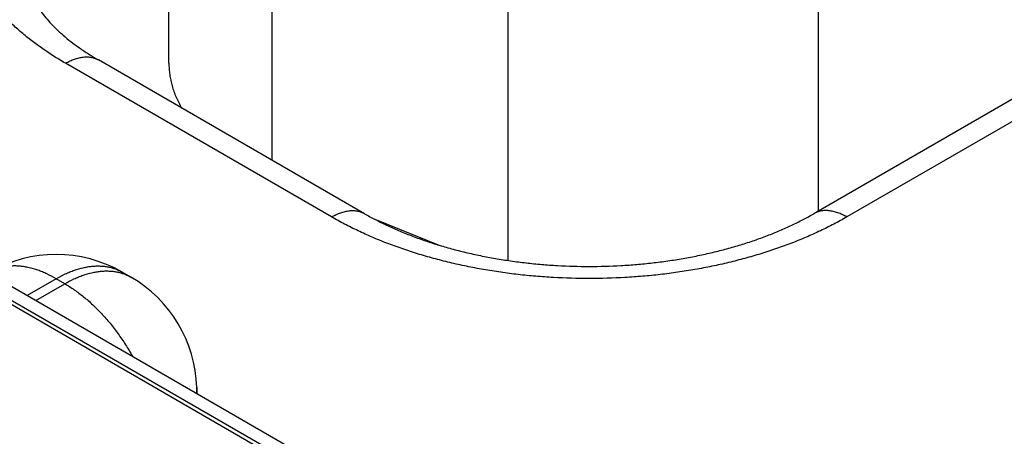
# Model space of a CAD drawing. Header units: inches. Extents: x 0 to 34, y 0 to 22.
# Tile 68 of 124: x 23.9 to 24.347, y 16.632 to 16.822. Entities that reach past the tile are written whole.
import ezdxf

# ---------------------------------------------------------------- set-up
doc = ezdxf.new("R2010")
doc.units = ezdxf.units.IN
doc.header["$LTSCALE"] = 1.87
doc.header["$MEASUREMENT"] = 0
doc.layers.get('0').update_dxf_attribs({"linetype": 'CONTINUOUS'})

msp = doc.modelspace()

# ---------------------------------------------------------------- linework, layer by layer
at = {"color": 7, "linetype": 'CONTINUOUS'}
for p, q in [((21.7204667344, 17.9568122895), (26.9517661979, 14.9363255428)), ((21.7109584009, 17.9558702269), (26.9422578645, 14.9353834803)), ((23.9678859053, 16.8018251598), (23.9678859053, 16.991246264)), ((24.6406113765, 16.952727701), (24.260895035, 16.7334842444)), ((24.6556121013, 16.9512414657), (24.2758957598, 16.7319980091)), ((24.0147924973, 16.7577412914), (24.0147924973, 16.9392197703)), ((24.2629684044, 16.7346813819), (24.2629684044, 16.9029553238)), ((24.1220932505, 16.7121963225), (24.1220932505, 16.8958390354)), ((24.0568042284, 16.7334842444), (23.9358889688, 16.8032991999)), ((24.0418035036, 16.7319980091), (23.920888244, 16.8018129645)), ((23.7939734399, 16.7514010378), (24.2163536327, 16.5075244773)), ((24.0614889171, 16.7309197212), (24.0902198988, 16.7193040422)), ((23.9166599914, 16.7039480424), (23.903505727, 16.6963529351)), ((23.9205966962, 16.7016750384), (23.9166599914, 16.7039480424)), ((23.9466584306, 16.7069222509), (23.9466614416, 16.7069205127)), ((23.9505981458, 16.7046475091), (23.946661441, 16.7069205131)), ((23.9074424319, 16.694079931), (23.9205966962, 16.7016750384)), ((23.9805692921, 16.6545000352), (23.9806506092, 16.6518104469))]:
    msp.add_line(p, q, dxfattribs=at)
for centre, radius, start, end in [((23.9166599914, 16.6549598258), 0.06, 60.0050616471, 119.994938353), ((23.9205966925, 16.6526868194), 0.0600000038, 1.7317570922, 59.998378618), ((23.9604906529, 16.6538956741), 0.0200877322, 354.3428470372, 1.7240655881)]:
    msp.add_arc(centre, radius, start, end, dxfattribs=at)
for points, knots in [([(23.920888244, 16.8018129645), (23.9189969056, 16.8029049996), (23.9153068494, 16.8051400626), (23.9099967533, 16.8086897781), (23.9049940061, 16.8123860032), (23.9003107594, 16.8162198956), (23.8959582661, 16.8201823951), (23.8919470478, 16.8242641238), (23.8882868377, 16.8284554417), (23.8849865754, 16.8327464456), (23.8820543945, 16.8371269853), (23.8794976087, 16.8415866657), (23.8773226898, 16.8461148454), (23.875535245, 16.8507006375), (23.8741399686, 16.855332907), (23.8731406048, 16.8600002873), (23.8725398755, 16.8646912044), (23.8723394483, 16.869393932), (23.8725398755, 16.8740966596), (23.8731406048, 16.8787875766), (23.8741399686, 16.8834549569), (23.875535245, 16.8880872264), (23.8773226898, 16.8926730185), (23.8794976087, 16.8972011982), (23.8820543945, 16.9016608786), (23.8849865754, 16.9060414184), (23.8882868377, 16.9103324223), (23.8919470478, 16.9145237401), (23.8959582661, 16.9186054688), (23.9003107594, 16.9225679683), (23.904994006, 16.9264018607), (23.9099967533, 16.9300980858), (23.9153068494, 16.9336478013), (23.9189969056, 16.9358828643), (23.920888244, 16.9369748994)], [0, 0, 0, 0, 0.0376167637, 0.0742798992, 0.1099784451, 0.1447099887, 0.1784816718, 0.2113109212, 0.2432261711, 0.2742675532, 0.3044874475, 0.3339508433, 0.3627354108, 0.3909311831, 0.4186397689, 0.4459730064, 0.4730510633, 0.5, 0.5269489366, 0.5540269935, 0.5813602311, 0.6090688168, 0.6372645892, 0.6660491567, 0.6955125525, 0.7257324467, 0.7567738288, 0.7886890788, 0.8215183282, 0.8552900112, 0.8900215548, 0.9257201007, 0.9623832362, 1, 1, 1, 1]), ([(23.9024119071, 16.8454383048), (23.9023963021, 16.8447084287), (23.9024208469, 16.8436078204), (23.902548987, 16.8421400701), (23.9027460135, 16.8406381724), (23.9031269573, 16.8387128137), (23.903805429, 16.8363482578), (23.9047325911, 16.8338908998), (23.9059329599, 16.8313345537), (23.9074298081, 16.8286815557), (23.909243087, 16.8259417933), (23.9113880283, 16.8231308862), (23.9138745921, 16.820268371), (23.916707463, 16.8173759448), (23.9198865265, 16.8144761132), (23.9234074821, 16.8115911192), (23.9272626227, 16.8087422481), (23.9314413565, 16.8059494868), (23.9343732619, 16.80417435), (23.9358889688, 16.8032991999)], [0, 0, 0, 0, 0.0389582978, 0.0586512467, 0.0786062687, 0.1197696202, 0.1632520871, 0.2097351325, 0.2597789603, 0.3138144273, 0.3721467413, 0.4349665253, 0.5023669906, 0.5743607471, 0.6508973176, 0.7318775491, 0.8171660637, 0.9066007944, 1, 1, 1, 1]), ([(23.920888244, 16.8018129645), (23.9215649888, 16.8022037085), (23.9229157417, 16.8029109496), (23.9249762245, 16.8037542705), (23.9269999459, 16.8043443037), (23.928967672, 16.8046745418), (23.9305650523, 16.8047300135), (23.9317897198, 16.8046369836), (23.9326714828, 16.8045020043), (23.9335249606, 16.8043012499), (23.9343480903, 16.8040351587), (23.9351387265, 16.80370439), (23.9356434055, 16.803440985), (23.9358889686, 16.8032991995)], [0, 0, 0, 0, 0.1485684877, 0.2894269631, 0.4226152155, 0.5485014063, 0.667826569, 0.7254095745, 0.7818142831, 0.8372440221, 0.8919226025, 0.9460905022, 1, 1, 1, 1]), ([(23.9678859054, 16.8018252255), (23.9678859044, 16.8009616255), (23.9679471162, 16.799230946), (23.9682222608, 16.7966412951), (23.9686802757, 16.7940603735), (23.9693203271, 16.7914927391), (23.9701412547, 16.7889426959), (23.9711416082, 16.7864145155), (23.9723195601, 16.7839125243), (23.9732129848, 16.7822810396), (23.973687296, 16.7814715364)], [0, 0, 0, 0, 0.1209870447, 0.242374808, 0.3645574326, 0.4879162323, 0.6128140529, 0.7395905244, 0.868558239, 1, 1, 1, 1]), ([(24.0418035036, 16.7319980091), (24.0424802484, 16.732388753), (24.0438310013, 16.7330959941), (24.0458914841, 16.733939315), (24.0479152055, 16.7345293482), (24.0498829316, 16.7348595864), (24.0514803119, 16.7349150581), (24.0527049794, 16.7348220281), (24.0535867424, 16.7346870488), (24.0544402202, 16.7344862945), (24.0552633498, 16.7342202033), (24.0560539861, 16.7338894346), (24.0565586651, 16.7336260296), (24.0568042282, 16.733484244)], [0, 0, 0, 0, 0.1485684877, 0.2894269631, 0.4226152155, 0.5485014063, 0.667826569, 0.7254095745, 0.7818142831, 0.8372440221, 0.8919226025, 0.9460905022, 1, 1, 1, 1]), ([(24.2758957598, 16.7319980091), (24.2739574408, 16.7308788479), (24.2699860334, 16.7286982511), (24.2638329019, 16.7256370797), (24.2574273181, 16.7227538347), (24.2507848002, 16.7200554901), (24.2439212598, 16.7175484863), (24.2368531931, 16.7152388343), (24.2295975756, 16.7131320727), (24.2221718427, 16.7112332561), (24.2145938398, 16.7095469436), (24.2068817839, 16.7080771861), (24.1990542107, 16.7068275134), (24.1911299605, 16.7058009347), (24.1831280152, 16.7049999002), (24.1723673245, 16.7042342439), (24.1588496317, 16.703852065), (24.1453319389, 16.7042342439), (24.1345712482, 16.7049999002), (24.1265693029, 16.7058009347), (24.1186450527, 16.7068275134), (24.1108174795, 16.7080771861), (24.1031054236, 16.7095469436), (24.0955274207, 16.7112332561), (24.0881016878, 16.7131320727), (24.0808460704, 16.7152388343), (24.0737780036, 16.7175484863), (24.0669144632, 16.7200554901), (24.0602719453, 16.7227538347), (24.0538663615, 16.7256370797), (24.04771323, 16.7286982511), (24.0437418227, 16.7308788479), (24.0418035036, 16.7319980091)], [0, 0, 0, 0, 0.0275968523, 0.0558435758, 0.0847165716, 0.114187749, 0.1442251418, 0.1747932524, 0.2058534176, 0.2373641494, 0.2692814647, 0.3015591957, 0.3341492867, 0.3670020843, 0.4000666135, 0.4332908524, 0.5, 0.5667091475, 0.5999333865, 0.6329979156, 0.6658507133, 0.6984408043, 0.7307185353, 0.7626358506, 0.7941465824, 0.8252067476, 0.8557748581, 0.885812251, 0.9152834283, 0.9441564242, 0.9724031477, 1, 1, 1, 1]), ([(24.0568042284, 16.7334842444), (24.0584040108, 16.7325605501), (24.0617046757, 16.7307501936), (24.066850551, 16.7281957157), (24.0722683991, 16.7257646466), (24.0779401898, 16.7234695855), (24.0838475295, 16.721321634), (24.0899715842, 16.7193306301), (24.0962932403, 16.7175052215), (24.1027931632, 16.7158529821), (24.1094518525, 16.7143804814), (24.1162496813, 16.7130933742), (24.1231669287, 16.7119964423), (24.1301837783, 16.7110936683), (24.1372804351, 16.7103882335), (24.1468375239, 16.7097130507), (24.1588496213, 16.709375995), (24.170861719, 16.7097130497), (24.1804188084, 16.7103882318), (24.187515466, 16.7110936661), (24.1945323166, 16.7119964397), (24.2014495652, 16.7130933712), (24.2082473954, 16.7143804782), (24.2149060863, 16.7158529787), (24.2214060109, 16.7175052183), (24.2277276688, 16.7193306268), (24.2338517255, 16.7213216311), (24.2397590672, 16.7234695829), (24.2454308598, 16.7257646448), (24.2508487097, 16.7281957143), (24.2559945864, 16.7307501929), (24.2592952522, 16.7325605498), (24.260895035, 16.7334842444)], [0, 0, 0, 0, 0.0261538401, 0.0532792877, 0.0813171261, 0.1102065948, 0.1398856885, 0.1702914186, 0.2013599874, 0.2330269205, 0.2652271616, 0.2978951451, 0.3309648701, 0.36436996, 0.3980437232, 0.4319192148, 0.4999999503, 0.5680806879, 0.6019561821, 0.6356299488, 0.6690350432, 0.7021047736, 0.7347727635, 0.7669730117, 0.7986399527, 0.8297085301, 0.8601142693, 0.8897933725, 0.9186828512, 0.9467206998, 0.973846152, 1, 1, 1, 1]), ([(24.2758957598, 16.7319980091), (24.275219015, 16.732388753), (24.2738682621, 16.7330959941), (24.2718077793, 16.733939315), (24.2697840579, 16.7345293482), (24.2678163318, 16.7348595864), (24.2662189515, 16.7349150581), (24.264994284, 16.7348220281), (24.264112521, 16.7346870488), (24.2632590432, 16.7344862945), (24.2624359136, 16.7342202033), (24.2616452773, 16.7338894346), (24.2611405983, 16.7336260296), (24.2608950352, 16.733484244)], [0, 0, 0, 0, 0.1485684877, 0.2894269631, 0.4226152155, 0.5485014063, 0.667826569, 0.7254095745, 0.7818142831, 0.8372440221, 0.8919226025, 0.9460905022, 1, 1, 1, 1]), ([(23.9166599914, 16.7039480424), (23.9153066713, 16.7047294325), (23.9132531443, 16.7058046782), (23.9104609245, 16.707021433), (23.9077632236, 16.7080407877), (23.905065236, 16.7088274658), (23.9023894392, 16.7093542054), (23.9004444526, 16.709612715), (23.8985381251, 16.7097394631), (23.8966749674, 16.7097340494), (23.8948595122, 16.7095963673), (23.8930961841, 16.7093266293), (23.8913893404, 16.7089253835), (23.8897431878, 16.7083934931), (23.8881619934, 16.7077322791), (23.8871526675, 16.7072057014), (23.8866615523, 16.7069222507)], [0, 0, 0, 0, 0.148540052, 0.2199454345, 0.2894163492, 0.4225812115, 0.4864182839, 0.5485071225, 0.6089524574, 0.6678842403, 0.7254577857, 0.781853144, 0.8372735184, 0.8919425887, 0.9461006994, 1, 1, 1, 1]), ([(23.9166599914, 16.7039480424), (23.9180133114, 16.7047294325), (23.9200668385, 16.7058046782), (23.9228590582, 16.707021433), (23.9255567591, 16.7080407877), (23.9282547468, 16.7088274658), (23.9309305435, 16.7093542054), (23.9328755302, 16.709612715), (23.9347818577, 16.7097394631), (23.9366450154, 16.7097340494), (23.9384604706, 16.7095963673), (23.9402237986, 16.7093266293), (23.9419306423, 16.7089253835), (23.943576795, 16.7083934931), (23.9451579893, 16.7077322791), (23.9461673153, 16.7072057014), (23.9466584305, 16.7069222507)], [0, 0, 0, 0, 0.148540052, 0.2199454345, 0.2894163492, 0.4225812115, 0.4864182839, 0.5485071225, 0.6089524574, 0.6678842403, 0.7254577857, 0.781853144, 0.8372735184, 0.8919425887, 0.9461006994, 1, 1, 1, 1]), ([(23.9205966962, 16.7016750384), (23.9219501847, 16.7024565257), (23.9240039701, 16.7035318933), (23.9267965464, 16.7047487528), (23.9294945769, 16.7057681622), (23.9321928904, 16.7065548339), (23.9348689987, 16.7070814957), (23.9368141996, 16.7073399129), (23.9387207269, 16.7074665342), (23.9405840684, 16.7074609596), (23.9423996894, 16.7073230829), (23.944163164, 16.7070531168), (23.9458701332, 16.7066516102), (23.947516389, 16.7061194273), (23.9490976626, 16.7054578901), (23.9501070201, 16.7049310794), (23.9505981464, 16.7046475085)], [0, 0, 0, 0, 0.1485421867, 0.2199482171, 0.2894195, 0.4225843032, 0.4864210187, 0.5485093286, 0.608954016, 0.6678850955, 0.7254579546, 0.7818527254, 0.8372726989, 0.8919416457, 0.9461000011, 1, 1, 1, 1]), ([(23.9205966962, 16.7016750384), (23.9220623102, 16.7008288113), (23.9249846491, 16.6989625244), (23.9292176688, 16.6957603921), (23.9333627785, 16.6921210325), (23.9373777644, 16.6880815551), (23.9412221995, 16.6836827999), (23.9448571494, 16.6789693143), (23.9482456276, 16.6739891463), (23.9503170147, 16.6705255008), (23.9513036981, 16.6687608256)], [0, 0, 0, 0, 0.1115293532, 0.2281918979, 0.3494737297, 0.4747390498, 0.603255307, 0.7342160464, 0.8667618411, 1, 1, 1, 1])]:
    msp.add_open_spline(points, degree=3, knots=knots, dxfattribs=at)

doc.saveas('drawing.dxf')
